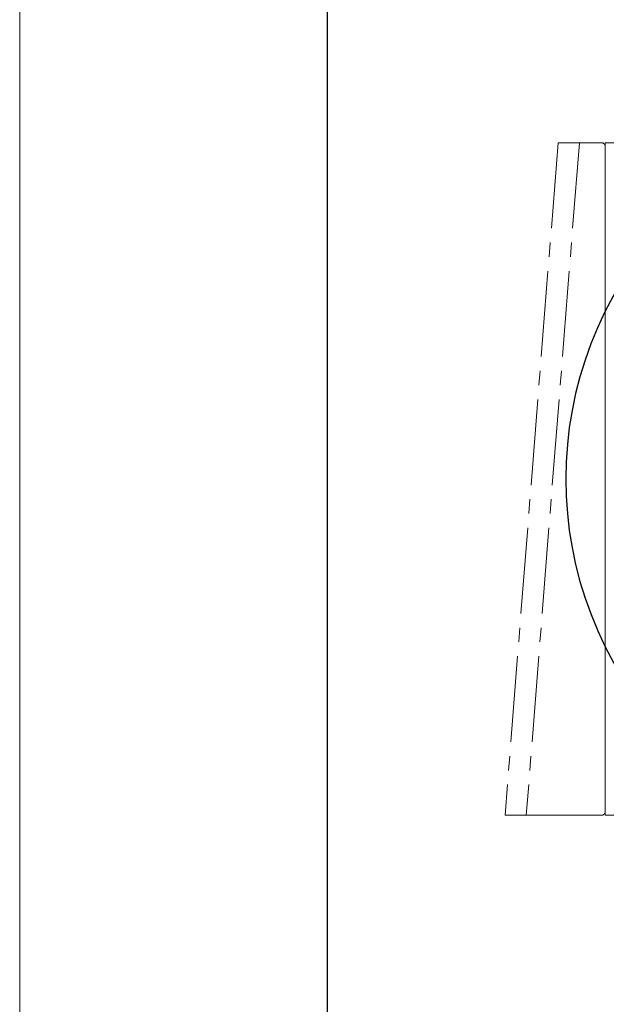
# Model space of a CAD drawing. Header units: millimetres. Extents: x 9533 to 10255, y -112 to 398.
# Tile 2 of 11: x 9533 to 9615, y 143 to 281. Entities that reach past the tile are written whole.
import ezdxf

# ---------------------------------------------------------------- set-up
doc = ezdxf.new("R2010")
doc.units = ezdxf.units.MM
doc.header["$PDSIZE"] = -5
doc.linetypes.add('点画线', pattern=[18, 12, -2, 2, -2])
doc.layers.get('0').update_dxf_attribs({"lineweight": 18})
doc.layers.get('Defpoints').update_dxf_attribs({"lineweight": 18})
for name, color, linetype, lineweight in [('7中心线层', 7, '点画线', 18), ('图框_外框线', 7, 'Continuous', 18), ('尺寸线层', 3, 'Continuous', 18)]:
    doc.layers.add(name, color=color, linetype=linetype, lineweight=lineweight)
doc.styles.add('工程字', font='txt')
doc.dimstyles.new('DIMSTYLE_17', dxfattribs={"dimtxt": 8, "dimasz": 12, "dimexe": 0.18, "dimexo": 0.0625, "dimgap": 0.09, "dimtad": 1, "dimtih": 1, "dimtoh": 1, "dimdec": 3, "dimdsep": 46, "dimtxsty": 'Standard', "dimblk": '_CAXARROW', "dimcen": 0.09, "dimdle": 24, "dimadec": 0, "dimazin": 0, "dimtfac": 0.7, "dimtdec": 3, "dimtofl": 0, "dimtmove": 0, "dimatfit": 3, "dimfxl": 1, "dimtolj": 1, "dimarcsym": 0})

# ---------------------------------------------------------------- blocks, each defined once
blk = doc.blocks.new('_CAXARROW')
blk.add_hatch(color=0).paths.add_polyline_path([(0, 0), (-1, 0.125), (-1, -0.125)], flags=0)
blk = doc.blocks.new('*D116')
at = {"layer": 'Defpoints', "color": 0}
for p in [(9696.58, 256.13), (9627.38, 177.16)]:
    blk.add_point(p, dxfattribs=at)
at = {"layer": '尺寸线层', "color": 0, "lineweight": -2}
for p, q in [((9707.99, 269.15), (9700.53, 260.64)), ((9728.07, 269.15), (9707.99, 269.15)), ((9661.89, 216.64), (9662.07, 216.64)), ((9661.98, 216.55), (9661.98, 216.73))]:
    blk.add_line(p, q, dxfattribs=at)
blk.add_arc((9661.98, 216.64), 52.5, 48.58, 220.2994, dxfattribs=at)
at = {"layer": '尺寸线层', "color": 0, "lineweight": -2, "xscale": 6, "yscale": 6, "zscale": 6, "rotation": 228.7764806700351}
blk.add_blockref('_CAXARROW', (9696.58, 256.13), dxfattribs=at)
at = {"layer": '尺寸线层', "color": 0, "insert": (9718.53, 273.65), "char_height": 7, "attachment_point": 5, "style": '工程字'}
blk.add_mtext('\\A1;\\A1;∅105', dxfattribs=at)
blk = doc.blocks.new('_FILLED')
at = {"linetype": 'ByBlock'}
blk.add_hatch(color=0, dxfattribs=at).paths.add_polyline_path([(0, 0), (-1, 0.133), (-1, -0.133)], flags=0)

msp = doc.modelspace()

# ---------------------------------------------------------------- linework, layer by layer
at = {"linetype": 'Continuous', "lineweight": 15}
for p, q in [((9614.6759, 263.6444), (9608.4089, 263.6444)), ((9614.9759, 263.3444), (9614.6759, 263.6444)), ((9680.7796, 263.6444), (9614.9759, 263.6444)), ((9614.9759, 169.6444), (9614.9759, 263.6444)), ((9600.9993, 169.6444), (9614.6759, 169.6443)), ((9614.6759, 169.6443), (9614.9759, 169.9443)), ((9614.9759, 169.6444), (9680.7796, 169.6444))]:
    msp.add_line(p, q, dxfattribs=at)
at = {"layer": '7中心线层'}
for p, q in [((9608.4089, 263.6444), (9600.9993, 169.6444)), ((9611.3743, 263.6444), (9603.9647, 169.6444))]:
    msp.add_line(p, q, dxfattribs=at)
at = {"layer": '图框_外框线', "color": 3}
msp.add_lwpolyline([(9533.2232, -111.9591), (10254.926, -111.9591), (10254.926, 398.3879), (9533.2232, 398.3879)], close=True, dxfattribs=at)
at = {"layer": '图框_外框线', "color": 3, "lineweight": 25}
msp.add_lwpolyline([(9576.1817, -103.3674), (10246.3343, -103.3674), (10246.3343, 389.7962), (9576.1817, 389.7962)], close=True, dxfattribs=at)

# ---------------------------------------------------------------- dimensions: what is measured, and where the dimension line sits
at = {"layer": '尺寸线层', "color": 3}
dim = msp.add_diameter_dim_2p(p1=(9627.3825, 177.1568), p2=(9696.5773, 256.1319), text='\\A1;<>', dimstyle='DIMSTYLE_17', override={"dimtxt": 7, "dimasz": 6, "dimgap": 1, "dimtxsty": '工程字', "dimtol": 0, "dimldrblk": '_FILLED'}, dxfattribs=at)
dim.commit()
dim.dimension.update_dxf_attribs({"geometry": '*D116', "text_midpoint": (9718.5287, 269.154), "dimtype": 163})

doc.saveas('drawing.dxf')
